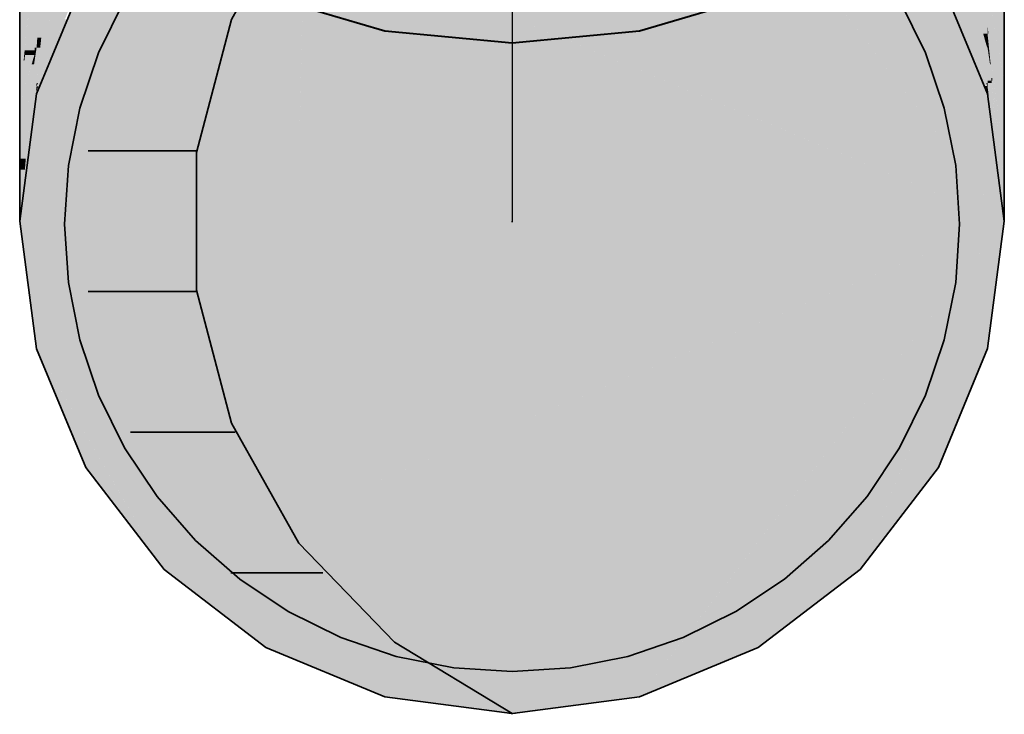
# Model space of a CAD drawing. Extents: x -123 to 597, y -160 to 584.
# Tile 21 of 207: x -41.03 to -38.83, y -7.91 to -6.36. Entities that reach past the tile are written whole.
import ezdxf
from ezdxf.lldxf.tags import DXFTag

# ---------------------------------------------------------------- set-up
doc = ezdxf.new("R2010")
doc.units = 0
doc.layers.get('0').update_dxf_attribs({"lineweight": 35})
doc.layers.add('S_Schmutzwasser', color=7, linetype='Continuous', lineweight=35, true_color=0xcc3300)
doc.layers.add('S_Schmutzwasser-Shading', color=7, linetype='Continuous', lineweight=35, true_color=0xcc3300)
tags = doc.linetypes.add('STRICHPUNKT2', pattern=[12.7, 6.35, -3.175, 0, -3.175]).pattern_tags.tags
tags[10:11] = [DXFTag(74, 4), DXFTag(75, 0), DXFTag(340, '0'), DXFTag(46, 0.0), DXFTag(50, 0.0), DXFTag(44, 0.0), DXFTag(45, 0.0)]
tags[8:9] = [DXFTag(74, 4), DXFTag(75, 0), DXFTag(340, '0'), DXFTag(46, 0.0), DXFTag(50, 0.0), DXFTag(44, 0.0), DXFTag(45, 0.0)]
tags[6:7] = [DXFTag(74, 4), DXFTag(75, 0), DXFTag(340, '0'), DXFTag(46, 0.0), DXFTag(50, 0.0), DXFTag(44, 0.0), DXFTag(45, 0.0)]
tags[4:5] = [DXFTag(74, 4), DXFTag(75, 0), DXFTag(340, '0'), DXFTag(46, 0.0), DXFTag(50, 0.0), DXFTag(44, 0.0), DXFTag(45, 0.0)]

# ---------------------------------------------------------------- blocks, each defined once
blk = doc.blocks.new('Shading-A07ALSD31N', base_point=(-38.8296, -5.7327))
at = {"layer": 'S_Schmutzwasser-Shading', "color": 22, "true_color": 0xcb3200}
for points in [[(-38.8295, -6.8086), (-39.6448, -5.7461), (-40.2142, -5.7461)], [(-38.8295, -6.8086), (-39.1517, -6.0308), (-39.4263, -6.0308)], [(-40.4024, -6.5239), (-40.9919, -6.5239), (-40.3938, -6.1606)], [(-40.9919, -6.5239), (-40.3938, -6.1606), (-40.7822, -6.1606)], [(-39.33, -6.6013), (-40.4042, -6.6013), (-40.3938, -6.1606)], [(-38.8295, -6.8086), (-39.674, -6.1606), (-40.3938, -6.1606)], [(-38.9475, -6.5239), (-38.9769, -6.2586), (-39.0573, -6.2586)], [(-38.867, -6.5239), (-38.9475, -6.5239), (-38.9769, -6.2586)], [(-40.9919, -6.5239), (-40.8681, -6.3094), (-40.9031, -6.3094)], [(-40.9919, -6.8086), (-41.0294, -6.8086), (-40.9919, -6.5239)], [(-40.4042, -6.6013), (-40.9919, -6.6013), (-40.9919, -6.5239)], [(-40.4042, -6.6013), (-40.4024, -6.5239), (-40.9919, -6.5239)], [(-38.8295, -6.8086), (-38.867, -6.5239), (-38.9475, -6.5239)], [(-40.414, -7.0172), (-40.9919, -7.0172), (-40.4042, -6.6013)], [(-40.9919, -7.0172), (-40.4042, -6.6013), (-40.9919, -6.6013)], [(-38.8295, -6.8086), (-40.4091, -6.8086), (-40.4042, -6.6013)], [(-38.8295, -6.8086), (-39.33, -6.6013), (-40.4042, -6.6013)], [(-40.9919, -7.0933), (-40.9919, -6.8086), (-41.0294, -6.8086)], [(-39.6906, -7.4694), (-40.4247, -7.4694), (-38.8295, -6.8086)], [(-39.3331, -7.0172), (-40.414, -7.0172), (-38.8295, -6.8086)], [(-40.414, -7.0172), (-38.8295, -6.8086), (-40.4091, -6.8086)], [(-39.6448, -7.8711), (-40.2142, -7.8711), (-38.8295, -6.8086)], [(-39.1517, -7.5864), (-39.4263, -7.5864), (-38.8295, -6.8086)], [(-38.867, -7.0933), (-38.9475, -7.0933), (-38.8295, -6.8086)], [(-40.4158, -7.0933), (-40.9919, -7.0933), (-40.414, -7.0172)], [(-40.9919, -7.0933), (-40.414, -7.0172), (-40.9919, -7.0172)], [(-40.4247, -7.4694), (-39.3331, -7.0172), (-40.414, -7.0172)], [(-40.7748, -7.4694), (-40.4158, -7.0933), (-40.9919, -7.0933)], [(-40.8388, -7.3586), (-40.8821, -7.3586), (-40.9919, -7.0933)], [(-40.4247, -7.4694), (-40.7748, -7.4694), (-40.4158, -7.0933)], [(-38.9769, -7.3586), (-39.0573, -7.3586), (-38.867, -7.0933)], [(-39.0573, -7.3586), (-38.867, -7.0933), (-38.9475, -7.0933)], [(-40.7073, -7.5864), (-40.8388, -7.3586), (-40.8821, -7.3586)], [(-39.1517, -7.5864), (-38.9769, -7.3586), (-39.0573, -7.3586)], [(-40.7073, -7.5864), (-40.4247, -7.4694), (-40.7748, -7.4694)], [(-40.4274, -7.5864), (-40.7073, -7.5864), (-40.4247, -7.4694)], [(-40.0966, -7.7809), (-40.432, -7.7809), (-39.6906, -7.4694)], [(-40.432, -7.7809), (-39.6906, -7.4694), (-40.4247, -7.4694)], [(-40.4795, -7.7613), (-40.4274, -7.5864), (-40.7073, -7.5864)], [(-40.4315, -7.7613), (-40.4795, -7.7613), (-40.4274, -7.5864)], [(-39.3795, -7.7613), (-39.5605, -7.7613), (-39.1517, -7.5864)], [(-39.5605, -7.7613), (-39.1517, -7.5864), (-39.4263, -7.5864)], [(-40.432, -7.7809), (-40.4315, -7.7613), (-40.4795, -7.7613)], [(-39.6448, -7.8711), (-39.3795, -7.7613), (-39.5605, -7.7613)], [(-40.2142, -7.8711), (-40.0966, -7.7809), (-40.432, -7.7809)], [(-39.9295, -7.9086), (-39.6448, -7.8711), (-40.2142, -7.8711)]]:
    blk.add_solid(points, dxfattribs=at)
at = {"layer": 'S_Schmutzwasser-Shading', "color": 26, "true_color": 0x6f1b00}
for points in [[(-38.8295, -6.4958), (-38.8296, -5.913), (-38.8499, -5.913)], [(-41.0295, -6.496), (-41.0129, -6.0197), (-41.0296, -6.0197)], [(-41.0295, -6.496), (-41.0045, -6.2751), (-41.0218, -6.2751)], [(-41.021, -6.4496), (-41.0243, -6.4496), (-41.0045, -6.2751)], [(-41.0168, -6.4267), (-41.0188, -6.4267), (-41.0025, -6.2751)], [(-41.0188, -6.4267), (-41.0025, -6.2751), (-41.0045, -6.2751)], [(-41.0168, -6.4267), (-40.9921, -6.2927), (-41.0041, -6.2927)], [(-38.8295, -6.4958), (-38.8366, -6.2925), (-38.867, -6.2925)], [(-41.021, -6.4496), (-41.0168, -6.4267), (-41.0188, -6.4267)], [(-41.0295, -6.496), (-41.021, -6.4496), (-41.0243, -6.4496)]]:
    blk.add_solid(points, dxfattribs=at)
at = {"layer": 'S_Schmutzwasser-Shading', "color": 26, "true_color": 0x7d1f00}
for points in [[(-38.8695, -6.4151), (-38.9367, -6.1723), (-38.9472, -6.1723)], [(-38.867, -6.3895), (-38.8766, -6.3895), (-38.9367, -6.1723)], [(-38.8695, -6.4151), (-38.9418, -6.1893), (-38.9769, -6.1893)], [(-40.9816, -6.3987), (-40.9077, -6.2431), (-40.9633, -6.2431)], [(-40.992, -6.4205), (-40.9829, -6.2927), (-40.9921, -6.2927)], [(-40.9816, -6.3987), (-40.9905, -6.3987), (-40.967, -6.2747)], [(-40.9905, -6.3987), (-40.967, -6.2747), (-40.9817, -6.2747)], [(-38.867, -6.3895), (-38.867, -6.2925), (-38.8982, -6.2925)], [(-40.992, -6.4205), (-40.9816, -6.3987), (-40.9905, -6.3987)], [(-38.8695, -6.4151), (-38.867, -6.3895), (-38.8766, -6.3895)], [(-38.867, -6.4151), (-38.8695, -6.4151), (-38.867, -6.3895)], [(-38.867, -6.4203), (-38.867, -6.4151), (-38.8695, -6.4151)]]:
    blk.add_solid(points, dxfattribs=at)
at = {"layer": 'S_Schmutzwasser-Shading', "color": 26, "true_color": 0x741d00}
for points in [[(-38.8695, -6.4151), (-38.897, -6.4151), (-38.9769, -6.1893)], [(-40.9493, -6.3987), (-40.9816, -6.3987), (-40.8822, -6.2392)], [(-40.9816, -6.3987), (-40.8822, -6.2392), (-40.9058, -6.2392)], [(-40.992, -6.5), (-40.8981, -6.2804), (-40.8995, -6.2804)], [(-38.867, -6.4998), (-38.9447, -6.2802), (-38.961, -6.2802)], [(-40.992, -6.5), (-40.9493, -6.3987), (-40.9816, -6.3987)], [(-40.9839, -6.4205), (-40.992, -6.4205), (-40.9816, -6.3987)], [(-40.992, -6.5), (-40.9839, -6.4205), (-40.992, -6.4205)], [(-38.8947, -6.4217), (-38.8695, -6.4151), (-38.897, -6.4151)], [(-38.867, -6.4217), (-38.8947, -6.4217), (-38.8695, -6.4151)], [(-38.867, -6.4998), (-38.867, -6.4217), (-38.8947, -6.4217)], [(-38.867, -6.4203), (-38.8675, -6.4203), (-38.8695, -6.4151)], [(-38.867, -6.4217), (-38.867, -6.4203), (-38.8675, -6.4203)]]:
    blk.add_solid(points, dxfattribs=at)
at = {"layer": 'S_Schmutzwasser-Shading', "color": 26, "true_color": 0x6a1a00}
for points in [[(-38.9052, -6.4334), (-38.9754, -6.2468), (-38.9769, -6.2468)], [(-38.9028, -6.4334), (-38.9052, -6.4334), (-38.9754, -6.2468)], [(-40.9884, -6.5168), (-40.992, -6.5168), (-40.8822, -6.2604)], [(-40.992, -6.5168), (-40.8822, -6.2604), (-40.8836, -6.2604)], [(-38.9052, -6.4334), (-38.9718, -6.2602), (-38.9769, -6.2602)], [(-40.9892, -6.5), (-40.992, -6.5), (-40.8981, -6.2804)], [(-40.9881, -6.5069), (-40.992, -6.5069), (-40.8981, -6.2804)], [(-38.8743, -6.5067), (-38.961, -6.2802), (-38.9624, -6.2802)], [(-38.867, -6.4998), (-38.8698, -6.4998), (-38.961, -6.2802)], [(-38.867, -6.5067), (-38.8743, -6.5067), (-38.961, -6.2802)], [(-40.992, -6.5168), (-40.9246, -6.3575), (-40.9288, -6.3575)], [(-38.867, -6.5255), (-38.9028, -6.4334), (-38.9052, -6.4334)], [(-40.992, -6.5069), (-40.9892, -6.5), (-40.992, -6.5)], [(-40.992, -6.5168), (-40.9881, -6.5069), (-40.992, -6.5069)], [(-38.867, -6.5255), (-38.867, -6.5067), (-38.8743, -6.5067)], [(-38.8698, -6.5), (-38.867, -6.4998), (-38.8698, -6.4998)], [(-38.867, -6.5), (-38.8698, -6.5), (-38.867, -6.4998)], [(-38.867, -6.5067), (-38.867, -6.5), (-38.8698, -6.5)], [(-40.992, -6.5257), (-40.9884, -6.5168), (-40.992, -6.5168)]]:
    blk.add_solid(points, dxfattribs=at)
at = {"layer": 'S_Schmutzwasser-Shading', "color": 26, "true_color": 0x6e1b00}
for points in [[(-40.9966, -6.4267), (-41.0168, -6.4267), (-40.9921, -6.2927)], [(-40.992, -6.4205), (-40.9964, -6.4205), (-40.9921, -6.2927)], [(-38.8629, -6.3691), (-38.867, -6.3691), (-38.867, -6.2925)], [(-38.8373, -6.4537), (-38.8584, -6.4537), (-38.867, -6.2925)], [(-38.8584, -6.4537), (-38.8629, -6.3691), (-38.867, -6.3691)], [(-38.8649, -6.3895), (-38.867, -6.3895), (-38.867, -6.3691)], [(-38.8584, -6.4537), (-38.8603, -6.4537), (-38.867, -6.3895)], [(-38.8584, -6.4537), (-38.8649, -6.3895), (-38.867, -6.3895)], [(-38.8649, -6.4093), (-38.867, -6.4093), (-38.867, -6.3895)], [(-40.9945, -6.4371), (-40.997, -6.4371), (-40.992, -6.4205)], [(-40.997, -6.4371), (-40.992, -6.4205), (-40.9964, -6.4205)], [(-38.8638, -6.4203), (-38.867, -6.4203), (-38.8649, -6.4093)], [(-38.867, -6.4203), (-38.8649, -6.4093), (-38.867, -6.4093)], [(-38.8645, -6.4368), (-38.8638, -6.4203), (-38.867, -6.4203)], [(-38.8621, -6.4368), (-38.8645, -6.4368), (-38.8638, -6.4203)], [(-41.0295, -6.5466), (-40.997, -6.4371), (-41.0179, -6.4371)], [(-41.0192, -6.4496), (-41.021, -6.4496), (-41.0168, -6.4267)], [(-40.997, -6.4371), (-41.0179, -6.4371), (-40.9966, -6.4267)], [(-41.0179, -6.4371), (-40.9966, -6.4267), (-41.0168, -6.4267)], [(-40.9977, -6.4579), (-41.0031, -6.4579), (-40.997, -6.4371)], [(-40.9977, -6.4579), (-40.9945, -6.4371), (-40.997, -6.4371)], [(-38.8614, -6.4577), (-38.8621, -6.4368), (-38.8645, -6.4368)], [(-38.8599, -6.4577), (-38.8614, -6.4577), (-38.8621, -6.4368)], [(-41.0259, -6.496), (-41.0295, -6.496), (-41.021, -6.4496)], [(-41.0277, -6.5299), (-41.0295, -6.5299), (-41.0192, -6.4496)], [(-41.0295, -6.5299), (-41.0192, -6.4496), (-41.021, -6.4496)], [(-41.0111, -6.5466), (-41.0295, -6.5466), (-40.9977, -6.4579)], [(-41.0295, -6.5466), (-40.9977, -6.4579), (-41.0031, -6.4579)], [(-38.8566, -6.4888), (-38.8599, -6.4577), (-38.8614, -6.4577)], [(-38.8566, -6.4888), (-38.8584, -6.4537), (-38.8603, -6.4537)], [(-38.8527, -6.4958), (-38.8373, -6.4537), (-38.8584, -6.4537)], [(-38.8486, -6.5266), (-38.8509, -6.5266), (-38.8584, -6.4537)], [(-38.8548, -6.4888), (-38.8566, -6.4888), (-38.8584, -6.4537)], [(-38.8295, -6.4958), (-38.8527, -6.4958), (-38.8373, -6.4537)], [(-38.8509, -6.5266), (-38.8548, -6.4888), (-38.8566, -6.4888)], [(-41.0295, -6.5299), (-41.0259, -6.496), (-41.0295, -6.496)], [(-38.8295, -6.6683), (-38.8295, -6.4958), (-38.8527, -6.4958)], [(-41.0295, -6.5466), (-41.0277, -6.5299), (-41.0295, -6.5299)], [(-38.8295, -6.6683), (-38.8486, -6.5266), (-38.8509, -6.5266)], [(-41.0295, -6.6685), (-41.0111, -6.5466), (-41.0295, -6.5466)]]:
    blk.add_solid(points, dxfattribs=at)
at = {"layer": 'S_Schmutzwasser-Shading', "color": 26, "true_color": 0x6b1a00}
for points in [[(-40.992, -6.4579), (-40.9977, -6.4579), (-40.992, -6.4205)], [(-38.8668, -6.4217), (-38.867, -6.4217), (-38.867, -6.4203)], [(-38.8615, -6.4577), (-38.8668, -6.4217), (-38.867, -6.4217)], [(-38.8612, -6.4591), (-38.8624, -6.4591), (-38.867, -6.4217)], [(-38.8581, -6.4944), (-38.867, -6.4944), (-38.867, -6.4217)], [(-38.8614, -6.4577), (-38.8615, -6.4577), (-38.8668, -6.4217)], [(-41.0161, -6.6685), (-41.0295, -6.6685), (-40.9977, -6.4579)], [(-40.992, -6.5), (-41.0014, -6.5), (-40.992, -6.4579)], [(-41.0014, -6.5), (-40.992, -6.4579), (-40.9977, -6.4579)], [(-38.8581, -6.4944), (-38.8612, -6.4591), (-38.8624, -6.4591)], [(-38.8612, -6.4591), (-38.8614, -6.4577), (-38.8615, -6.4577)], [(-38.8611, -6.4591), (-38.8612, -6.4591), (-38.8614, -6.4577)], [(-38.8566, -6.4888), (-38.8586, -6.4888), (-38.8612, -6.4591)], [(-38.8566, -6.4888), (-38.8611, -6.4591), (-38.8612, -6.4591)], [(-38.8581, -6.4944), (-38.8566, -6.4888), (-38.8586, -6.4888)], [(-38.856, -6.4944), (-38.8581, -6.4944), (-38.8566, -6.4888)], [(-38.8509, -6.5266), (-38.852, -6.5266), (-38.8566, -6.4888)], [(-38.8295, -6.7114), (-38.8315, -6.7114), (-38.8566, -6.4888)], [(-41.0182, -6.693), (-40.992, -6.5), (-41.0014, -6.5)], [(-38.8577, -6.4998), (-38.867, -6.4998), (-38.8581, -6.4944)], [(-38.867, -6.4998), (-38.8581, -6.4944), (-38.867, -6.4944)], [(-38.8407, -6.6928), (-38.8577, -6.4998), (-38.867, -6.4998)], [(-38.8295, -6.7293), (-38.856, -6.4944), (-38.8581, -6.4944)], [(-38.8339, -6.6928), (-38.8407, -6.6928), (-38.8581, -6.4944)], [(-38.8303, -6.7048), (-38.8509, -6.5266), (-38.852, -6.5266)], [(-38.8295, -6.6683), (-38.8339, -6.6683), (-38.8509, -6.5266)], [(-38.8295, -6.7048), (-38.8303, -6.7048), (-38.8509, -6.5266)], [(-41.0182, -6.693), (-41.0295, -6.693), (-41.0161, -6.6685)], [(-41.0295, -6.693), (-41.0161, -6.6685), (-41.0295, -6.6685)], [(-38.8295, -6.7048), (-38.8295, -6.6683), (-38.8339, -6.6683)], [(-41.0295, -6.7757), (-41.0182, -6.693), (-41.0295, -6.693)], [(-38.8358, -6.7293), (-38.8339, -6.6928), (-38.8407, -6.6928)], [(-38.8295, -6.7293), (-38.8358, -6.7293), (-38.8339, -6.6928)], [(-38.8295, -6.7114), (-38.8295, -6.7048), (-38.8303, -6.7048)], [(-38.8295, -6.7755), (-38.8295, -6.7293), (-38.8358, -6.7293)], [(-38.8295, -6.7293), (-38.8295, -6.7114), (-38.8315, -6.7114)]]:
    blk.add_solid(points, dxfattribs=at)
at = {"layer": 'S_Schmutzwasser-Shading', "color": 26, "true_color": 0x671900}
for points in [[(-41.0274, -6.7757), (-41.0295, -6.7757), (-40.992, -6.5069)], [(-41.0295, -6.7757), (-40.992, -6.5069), (-40.993, -6.5069)], [(-40.992, -6.5168), (-40.9933, -6.5168), (-40.992, -6.5069)], [(-40.992, -6.5069), (-40.993, -6.5069), (-40.992, -6.5)], [(-38.8661, -6.5067), (-38.867, -6.5067), (-38.867, -6.4998)], [(-38.8407, -6.6928), (-38.8424, -6.6928), (-38.867, -6.5067)], [(-38.8407, -6.6928), (-38.8661, -6.5067), (-38.867, -6.5067)], [(-38.8645, -6.5255), (-38.867, -6.5255), (-38.867, -6.5067)], [(-41.0284, -6.7912), (-41.0295, -6.7912), (-40.992, -6.5168)], [(-41.0295, -6.7912), (-40.992, -6.5168), (-40.9933, -6.5168)], [(-41.0281, -6.7996), (-41.0295, -6.7996), (-40.992, -6.5257)], [(-41.0295, -6.7996), (-40.992, -6.5257), (-40.9932, -6.5257)], [(-40.992, -6.5257), (-40.9932, -6.5257), (-40.992, -6.5168)], [(-38.832, -6.791), (-38.8645, -6.5255), (-38.867, -6.5255)], [(-38.8295, -6.791), (-38.832, -6.791), (-38.8645, -6.5255)], [(-38.8303, -6.7848), (-38.8407, -6.6928), (-38.8424, -6.6928)], [(-38.8295, -6.7755), (-38.8306, -6.7755), (-38.8407, -6.6928)], [(-38.8295, -6.7848), (-38.8303, -6.7848), (-38.8407, -6.6928)], [(-41.0295, -6.7912), (-41.0274, -6.7757), (-41.0295, -6.7757)], [(-38.8295, -6.7848), (-38.8295, -6.7755), (-38.8306, -6.7755)], [(-41.0295, -6.7996), (-41.0284, -6.7912), (-41.0295, -6.7912)], [(-38.8295, -6.8102), (-38.8295, -6.791), (-38.832, -6.791)], [(-38.8295, -6.791), (-38.8295, -6.7848), (-38.8303, -6.7848)], [(-41.0295, -6.8104), (-41.0281, -6.7996), (-41.0295, -6.7996)], [(-40.2135, -7.8712), (-40.2141, -7.8712), (-40.2141, -7.8711)], [(-40.2022, -7.8728), (-40.2141, -7.8728), (-40.2141, -7.8712)], [(-39.9302, -7.9086), (-40.2135, -7.8712), (-40.2141, -7.8712)], [(-39.941, -7.9087), (-40.2022, -7.8728), (-40.2141, -7.8728)], [(-39.9294, -7.9086), (-39.9302, -7.9086), (-40.2135, -7.8712)], [(-39.9294, -7.9087), (-39.941, -7.9087), (-40.2022, -7.8728)], [(-39.9285, -7.9086), (-39.9294, -7.9086), (-39.6447, -7.8712)], [(-39.9294, -7.9086), (-39.6447, -7.8712), (-39.6457, -7.8712)], [(-39.9178, -7.9087), (-39.9294, -7.9087), (-39.6447, -7.8727)], [(-39.9294, -7.9087), (-39.6447, -7.8727), (-39.6561, -7.8727)], [(-39.6447, -7.8727), (-39.6561, -7.8727), (-39.6447, -7.8712)], [(-39.6447, -7.8712), (-39.6457, -7.8712), (-39.6447, -7.8711)], [(-39.9294, -7.9102), (-39.9294, -7.9087), (-39.941, -7.9087)], [(-39.9294, -7.9087), (-39.9294, -7.9086), (-39.9302, -7.9086)], [(-39.9294, -7.9087), (-39.9285, -7.9086), (-39.9294, -7.9086)], [(-39.9294, -7.9102), (-39.9178, -7.9087), (-39.9294, -7.9087)]]:
    blk.add_solid(points, dxfattribs=at)
at = {"layer": 'S_Schmutzwasser-Shading', "color": 26, "true_color": 0x661900}
for points in [[(-41.0293, -6.8104), (-41.0295, -6.8104), (-41.0295, -6.8087)], [(-41.0281, -6.8195), (-41.0283, -6.8195), (-41.0295, -6.8104)], [(-41.0281, -6.8195), (-41.0293, -6.8104), (-41.0295, -6.8104)], [(-40.9922, -7.0934), (-41.0281, -6.8195), (-41.0283, -6.8195)], [(-40.992, -7.0934), (-40.9922, -7.0934), (-41.0281, -6.8195)], [(-38.8669, -7.0932), (-38.8669, -7.0932), (-38.8295, -6.8086)], [(-38.8669, -7.0932), (-38.8295, -6.8086), (-38.8295, -6.8086)], [(-38.8667, -7.0933), (-38.8669, -7.0933), (-38.8295, -6.8102)], [(-38.8669, -7.0933), (-38.8295, -6.8102), (-38.8297, -6.8102)], [(-38.8295, -6.8102), (-38.8297, -6.8102), (-38.8295, -6.8086)], [(-38.8295, -6.8086), (-38.8295, -6.8086), (-38.8295, -6.8085)], [(-40.992, -7.0951), (-40.992, -7.0934), (-40.9922, -7.0934)], [(-40.9913, -7.0951), (-40.992, -7.0951), (-40.992, -7.0934)], [(-40.8827, -7.3587), (-40.9913, -7.0951), (-40.992, -7.0951)], [(-40.8821, -7.3587), (-40.8827, -7.3587), (-40.9913, -7.0951)], [(-38.9767, -7.3585), (-38.9768, -7.3585), (-38.8669, -7.0933)], [(-38.9768, -7.3585), (-38.8669, -7.0933), (-38.867, -7.0933)], [(-38.9762, -7.3587), (-38.9768, -7.3587), (-38.8669, -7.0948)], [(-38.9768, -7.3587), (-38.8669, -7.0948), (-38.8676, -7.0948)], [(-38.8669, -7.0948), (-38.8676, -7.0948), (-38.8669, -7.0933)], [(-38.8669, -7.0933), (-38.867, -7.0933), (-38.8669, -7.0932)], [(-38.8669, -7.0933), (-38.8669, -7.0932), (-38.8669, -7.0932)], [(-38.8669, -7.0948), (-38.8667, -7.0933), (-38.8669, -7.0933)], [(-40.8821, -7.3603), (-40.8821, -7.3587), (-40.8827, -7.3587)], [(-40.8808, -7.3603), (-40.8821, -7.3603), (-40.8821, -7.3587)], [(-40.7072, -7.5865), (-40.7081, -7.5865), (-40.8821, -7.3587)], [(-40.8166, -7.4456), (-40.8808, -7.3603), (-40.8821, -7.3603)], [(-40.8157, -7.4456), (-40.8166, -7.4456), (-40.8808, -7.3603)], [(-39.1515, -7.5863), (-39.1516, -7.5863), (-38.9768, -7.3587)], [(-39.1516, -7.5863), (-38.9768, -7.3587), (-38.9769, -7.3587)], [(-39.1504, -7.5865), (-39.1516, -7.5865), (-38.9768, -7.3601)], [(-39.1516, -7.5865), (-38.9768, -7.3601), (-38.9779, -7.3601)], [(-38.9768, -7.3601), (-38.9779, -7.3601), (-38.9768, -7.3587)], [(-38.9768, -7.3587), (-38.9769, -7.3587), (-38.9768, -7.3585)], [(-38.9768, -7.3587), (-38.9767, -7.3585), (-38.9768, -7.3585)], [(-38.9768, -7.3601), (-38.9762, -7.3587), (-38.9768, -7.3587)], [(-40.7072, -7.5877), (-40.7076, -7.5877), (-40.8166, -7.4456)], [(-40.7072, -7.5877), (-40.8157, -7.4456), (-40.8166, -7.4456)], [(-40.7072, -7.5877), (-40.7072, -7.5865), (-40.7081, -7.5865)], [(-40.7072, -7.5881), (-40.7072, -7.5877), (-40.7076, -7.5877)], [(-40.7057, -7.5877), (-40.7072, -7.5877), (-40.7072, -7.5865)], [(-40.4794, -7.7613), (-40.4794, -7.7613), (-40.7072, -7.5865)], [(-40.7066, -7.5881), (-40.7072, -7.5881), (-40.7072, -7.5877)], [(-40.4797, -7.7613), (-40.7057, -7.5877), (-40.7072, -7.5877)], [(-40.4812, -7.7615), (-40.7066, -7.5881), (-40.7072, -7.5881)], [(-40.4794, -7.7615), (-40.4812, -7.7615), (-40.7066, -7.5881)], [(-40.4794, -7.7613), (-40.4797, -7.7613), (-40.7057, -7.5877)], [(-39.3792, -7.7612), (-39.3794, -7.7612), (-39.1516, -7.5865)], [(-39.3794, -7.7612), (-39.1516, -7.5865), (-39.1518, -7.5865)], [(-39.3774, -7.7613), (-39.3794, -7.7613), (-39.1516, -7.588)], [(-39.3794, -7.7613), (-39.1516, -7.588), (-39.1535, -7.588)], [(-39.1516, -7.588), (-39.1535, -7.588), (-39.1516, -7.5865)], [(-39.1516, -7.5865), (-39.1518, -7.5865), (-39.1516, -7.5863)], [(-39.1516, -7.5865), (-39.1515, -7.5863), (-39.1516, -7.5863)], [(-39.1516, -7.588), (-39.1504, -7.5865), (-39.1516, -7.5865)], [(-40.4794, -7.7629), (-40.4794, -7.7615), (-40.4812, -7.7615)], [(-40.4794, -7.7615), (-40.4794, -7.7613), (-40.4797, -7.7613)], [(-40.4789, -7.7615), (-40.4794, -7.7615), (-40.4794, -7.7613)], [(-40.432, -7.7809), (-40.4793, -7.7613), (-40.4794, -7.7613)], [(-40.4793, -7.7613), (-40.4794, -7.7613), (-40.4794, -7.7613)], [(-40.4794, -7.7613), (-40.4794, -7.7613), (-40.4794, -7.7613)], [(-40.476, -7.7629), (-40.4794, -7.7629), (-40.4794, -7.7615)], [(-40.432, -7.7809), (-40.4324, -7.7809), (-40.4794, -7.7615)], [(-40.432, -7.7809), (-40.4789, -7.7615), (-40.4794, -7.7615)], [(-40.2914, -7.8407), (-40.476, -7.7629), (-40.4794, -7.7629)], [(-40.4319, -7.7809), (-40.432, -7.7809), (-40.4793, -7.7613)], [(-40.2876, -7.8407), (-40.2914, -7.8407), (-40.476, -7.7629)], [(-39.6443, -7.8711), (-39.6447, -7.8711), (-39.3794, -7.7613)], [(-39.6447, -7.8711), (-39.3794, -7.7613), (-39.3798, -7.7613)], [(-39.641, -7.8712), (-39.6447, -7.8712), (-39.3794, -7.7628)], [(-39.6447, -7.8712), (-39.3794, -7.7628), (-39.383, -7.7628)], [(-39.3794, -7.7628), (-39.383, -7.7628), (-39.3794, -7.7613)], [(-39.3794, -7.7613), (-39.3798, -7.7613), (-39.3794, -7.7612)], [(-39.3794, -7.7613), (-39.3792, -7.7612), (-39.3794, -7.7612)], [(-39.3794, -7.7628), (-39.3774, -7.7613), (-39.3794, -7.7613)], [(-40.2876, -7.8407), (-40.432, -7.7809), (-40.4324, -7.7809)], [(-40.4207, -7.7856), (-40.4208, -7.7856), (-40.432, -7.7809)], [(-40.4207, -7.7856), (-40.4319, -7.7809), (-40.432, -7.7809)], [(-40.2876, -7.8407), (-40.4207, -7.7856), (-40.4208, -7.7856)], [(-40.2874, -7.8407), (-40.2876, -7.8407), (-40.4207, -7.7856)], [(-40.2141, -7.8728), (-40.2876, -7.8407), (-40.2914, -7.8407)], [(-40.2141, -7.8712), (-40.2177, -7.8712), (-40.2876, -7.8407)], [(-40.2141, -7.8711), (-40.2143, -7.8711), (-40.2876, -7.8407)], [(-40.2141, -7.8711), (-40.2874, -7.8407), (-40.2876, -7.8407)], [(-40.2141, -7.8728), (-40.2141, -7.8712), (-40.2177, -7.8712)], [(-40.2141, -7.8712), (-40.2141, -7.8711), (-40.2143, -7.8711)], [(-39.6447, -7.8712), (-39.6443, -7.8711), (-39.6447, -7.8711)], [(-39.6447, -7.8727), (-39.641, -7.8712), (-39.6447, -7.8712)]]:
    blk.add_solid(points, dxfattribs=at)
blk = doc.blocks.new('Fallleitung Abwasser-A07ALSLY1N', base_point=(-40.9295, -7.8148))
at = {"color": 0, "lineweight": -2}
for p, q in [((-40.7955, -6.3148), (-40.8534, -6.4321)), ((-39.0056, -6.4321), (-39.0635, -6.3148)), ((-40.8534, -6.4321), (-40.8954, -6.556)), ((-38.9636, -6.556), (-39.0056, -6.4321)), ((-40.8954, -6.556), (-40.9209, -6.6843)), ((-38.938, -6.6843), (-38.9636, -6.556)), ((-40.9209, -6.6843), (-40.9295, -6.8148)), ((-38.9295, -6.8148), (-38.938, -6.6843)), ((-40.9295, -6.8148), (-40.9209, -6.9453)), ((-38.938, -6.9453), (-38.9295, -6.8148)), ((-40.9209, -6.9453), (-40.8954, -7.0736)), ((-38.9636, -7.0736), (-38.938, -6.9453)), ((-40.8954, -7.0736), (-40.8534, -7.1975)), ((-39.0056, -7.1975), (-38.9636, -7.0736)), ((-40.8534, -7.1975), (-40.7955, -7.3148)), ((-39.0635, -7.3148), (-39.0056, -7.1975)), ((-40.7955, -7.3148), (-40.7228, -7.4236)), ((-39.1361, -7.4236), (-39.0635, -7.3148)), ((-40.7228, -7.4236), (-40.6366, -7.5219)), ((-39.2224, -7.5219), (-39.1361, -7.4236)), ((-40.6366, -7.5219), (-40.5382, -7.6082)), ((-39.3207, -7.6082), (-39.2224, -7.5219)), ((-40.5382, -7.6082), (-40.4295, -7.6808)), ((-39.4295, -7.6808), (-39.3207, -7.6082)), ((-40.4295, -7.6808), (-40.3122, -7.7387)), ((-39.5468, -7.7387), (-39.4295, -7.6808)), ((-40.3122, -7.7387), (-40.1883, -7.7807)), ((-39.6707, -7.7807), (-39.5468, -7.7387)), ((-40.1883, -7.7807), (-40.06, -7.8063)), ((-39.799, -7.8063), (-39.6707, -7.7807)), ((-40.06, -7.8063), (-39.9295, -7.8148)), ((-39.9295, -7.8148), (-39.799, -7.8063))]:
    blk.add_line(p, q, dxfattribs=at)
blk = doc.blocks.new('KG-Bogen 45°-A07ALSMM1N', base_point=(-41.0298, -6.41))
at = {"color": 0, "linetype": 'ByBlock', "lineweight": -2, "ltscale": 0.35}
for p, q in [((-41.0298, -3.4913), (-40.9923, -3.4884)), ((-40.9923, -3.4941), (-41.0298, -3.4913)), ((-41.0298, -3.4913), (-41.0297, -4.7352)), ((-40.9923, -3.4884), (-40.8824, -3.4858)), ((-40.8824, -3.4968), (-40.9923, -3.4941)), ((-40.8824, -3.4858), (-40.7076, -3.4835)), ((-40.7076, -3.499), (-40.8824, -3.4968)), ((-40.7076, -3.4835), (-40.4798, -3.4817)), ((-40.4798, -3.4817), (-40.2145, -3.4806)), ((-40.2145, -3.4806), (-39.9298, -3.4802)), ((-39.9298, -3.4802), (-39.6451, -3.4805)), ((-39.6451, -3.4805), (-39.3798, -3.4816)), ((-39.3798, -3.4816), (-39.152, -3.4833)), ((-39.152, -3.4833), (-38.9772, -3.4856)), ((-38.9772, -3.4966), (-39.152, -3.4989)), ((-38.9772, -3.4856), (-38.8673, -3.4882)), ((-38.8673, -3.4939), (-38.9772, -3.4966)), ((-38.8673, -3.4882), (-38.8298, -3.4911)), ((-38.8298, -3.4911), (-38.8673, -3.4939)), ((-38.8298, -3.4911), (-38.8297, -4.735)), ((-40.4798, -3.5007), (-40.7076, -3.499)), ((-40.2145, -3.5018), (-40.4798, -3.5007)), ((-39.9298, -3.5022), (-40.2145, -3.5018)), ((-39.6451, -3.5018), (-39.9298, -3.5022)), ((-39.3798, -3.5006), (-39.6451, -3.5018)), ((-39.152, -3.4989), (-39.3798, -3.5006)), ((-41.0297, -4.7352), (-41.0297, -5.0195)), ((-38.8297, -4.735), (-38.8297, -5.0193)), ((-40.2144, -4.8657), (-39.9297, -4.8389)), ((-39.9297, -4.8389), (-39.645, -4.8656)), ((-40.4797, -4.9442), (-40.2144, -4.8657)), ((-39.645, -4.8656), (-39.3797, -4.9441)), ((-40.7075, -5.0691), (-40.4797, -4.9442)), ((-39.3797, -4.9441), (-39.1518, -5.0689)), ((-41.0297, -5.0195), (-41.0296, -5.2837)), ((-38.8297, -5.0193), (-38.8296, -5.2835)), ((-40.8823, -5.2318), (-40.7075, -5.0691)), ((-39.1518, -5.0689), (-38.977, -5.2316)), ((-40.9921, -5.4212), (-40.8823, -5.2318)), ((-38.977, -5.2316), (-38.8671, -5.421)), ((-41.0296, -5.2837), (-41.0296, -5.5098)), ((-38.8296, -5.2835), (-38.8296, -5.5095)), ((-41.0296, -5.6246), (-40.9921, -5.4212)), ((-38.8671, -5.421), (-38.8296, -5.6243)), ((-41.0296, -5.5098), (-41.0296, -5.6246)), ((-38.8296, -5.5095), (-38.8296, -5.6243)), ((-40.9921, -5.8279), (-41.0296, -5.6246)), ((-38.8296, -5.6243), (-38.8671, -5.8277)), ((-40.8822, -6.0173), (-40.9921, -5.8279)), ((-38.8671, -5.8277), (-38.9769, -6.0171)), ((-40.7074, -6.18), (-40.8822, -6.0173)), ((-38.9769, -6.0171), (-39.1517, -6.1798)), ((-40.4795, -6.3048), (-40.7074, -6.18)), ((-39.1517, -6.1798), (-39.3795, -6.3047)), ((-40.2142, -6.3833), (-40.4795, -6.3048)), ((-39.3795, -6.3047), (-39.6448, -6.3832)), ((-39.9295, -6.41), (-40.2142, -6.3833)), ((-39.6448, -6.3832), (-39.9295, -6.41))]:
    blk.add_line(p, q, dxfattribs=at)
at = {"color": 0, "linetype": 'STRICHPUNKT2', "lineweight": 25, "ltscale": 0.25}
for p, q in [((-39.9298, -3.4912), (-39.9297, -4.7351)), ((-39.9297, -4.7351), (-39.9297, -5.0194)), ((-39.9297, -5.0194), (-39.9296, -5.2836)), ((-39.9296, -5.2836), (-39.9296, -5.5097)), ((-39.9296, -5.5097), (-39.9296, -5.6245))]:
    blk.add_line(p, q, dxfattribs=at)
blk = doc.blocks.new('KG-Bogen 45°-A07ALSMO1N', base_point=(-41.0296, -7.9086))
at = {"color": 0, "linetype": 'ByBlock', "lineweight": -2, "ltscale": 0.35}
for p, q in [((-40.2144, -4.8663), (-39.9297, -4.8395)), ((-39.9297, -4.8395), (-39.645, -4.8663)), ((-40.4797, -4.9448), (-40.2144, -4.8663)), ((-39.645, -4.8663), (-39.3797, -4.9447)), ((-40.7075, -5.0697), (-40.4797, -4.9448)), ((-39.3797, -4.9447), (-39.1518, -5.0695)), ((-40.8823, -5.2324), (-40.7075, -5.0697)), ((-39.1518, -5.0695), (-38.977, -5.2322)), ((-40.9921, -5.4219), (-40.8823, -5.2324)), ((-38.977, -5.2322), (-38.8671, -5.4217)), ((-41.0296, -5.6252), (-40.9921, -5.4219)), ((-38.8671, -5.4217), (-38.8296, -5.625)), ((-40.9921, -5.8285), (-41.0296, -5.6252)), ((-41.0296, -5.6252), (-41.0295, -6.496)), ((-38.8296, -5.625), (-38.8671, -5.8283)), ((-38.8296, -5.625), (-38.8295, -6.4958)), ((-40.2143, -5.7462), (-39.9296, -5.7087)), ((-39.9296, -5.7087), (-39.6449, -5.7461)), ((-40.4796, -5.8561), (-40.2143, -5.7462)), ((-39.6449, -5.7461), (-39.3796, -5.856)), ((-40.8822, -6.0179), (-40.9921, -5.8285)), ((-38.8671, -5.8283), (-38.9769, -6.0178)), ((-40.7074, -6.0309), (-40.4796, -5.8561)), ((-39.3796, -5.856), (-39.1517, -6.0308)), ((-40.7074, -6.1806), (-40.8822, -6.0179)), ((-38.9769, -6.0178), (-39.1517, -6.1805)), ((-40.8822, -6.2587), (-40.7074, -6.0309)), ((-39.1517, -6.0308), (-38.9769, -6.2586)), ((-40.4795, -6.3054), (-40.7074, -6.1806)), ((-39.1517, -6.1805), (-39.3795, -6.3053)), ((-40.992, -6.524), (-40.8822, -6.2587)), ((-38.9769, -6.2586), (-38.867, -6.5238)), ((-40.2142, -6.3839), (-40.4795, -6.3054)), ((-39.3795, -6.3053), (-39.6448, -6.3838)), ((-39.9295, -6.4106), (-40.2142, -6.3839)), ((-39.6448, -6.3838), (-39.9295, -6.4106)), ((-41.0295, -6.496), (-41.0295, -6.6685)), ((-38.8295, -6.4958), (-38.8295, -6.6683)), ((-41.0295, -6.8087), (-40.992, -6.524)), ((-38.867, -6.5238), (-38.8295, -6.8085)), ((-41.0295, -6.6685), (-41.0295, -6.7757)), ((-38.8295, -6.6683), (-38.8295, -6.7755)), ((-41.0295, -6.7757), (-41.0295, -6.8104)), ((-38.8295, -6.7755), (-38.8295, -6.8102)), ((-40.992, -7.0934), (-41.0295, -6.8087)), ((-38.8295, -6.8085), (-38.8669, -7.0932)), ((-40.8821, -7.3587), (-40.992, -7.0934)), ((-38.8669, -7.0932), (-38.9768, -7.3585)), ((-40.7072, -7.5865), (-40.8821, -7.3587)), ((-38.9768, -7.3585), (-39.1516, -7.5863)), ((-40.4794, -7.7613), (-40.7072, -7.5865)), ((-39.1516, -7.5863), (-39.3794, -7.7612)), ((-40.2141, -7.8711), (-40.4794, -7.7613)), ((-39.3794, -7.7612), (-39.6447, -7.8711)), ((-39.9294, -7.9086), (-40.2141, -7.8711)), ((-39.6447, -7.8711), (-39.9294, -7.9086))]:
    blk.add_line(p, q, dxfattribs=at)
at = {"color": 0, "linetype": 'STRICHPUNKT2', "lineweight": 25, "ltscale": 0.25}
for p, q in [((-39.9296, -5.6251), (-39.9295, -6.4959)), ((-39.9295, -6.4959), (-39.9295, -6.6684)), ((-39.9295, -6.6684), (-39.9295, -6.7756)), ((-39.9295, -6.7756), (-39.9295, -6.8103)), ((-39.9295, -6.8103), (-39.9295, -6.8086))]:
    blk.add_line(p, q, dxfattribs=at)
at = {"color": 0, "lineweight": -2}
for p, q in [((-39.9295, -5.7086), (-40.1922, -5.8683)), ((-40.1922, -5.8683), (-40.4059, -6.0894)), ((-40.5579, -6.0229), (-40.3526, -6.0229)), ((-40.4059, -6.0894), (-40.5567, -6.3574)), ((-40.7819, -6.3372), (-40.5483, -6.3372)), ((-40.5567, -6.3574), (-40.6346, -6.6549)), ((-40.8767, -6.6515), (-40.6341, -6.6515)), ((-40.6346, -6.6549), (-40.6346, -6.9624)), ((-40.8767, -6.9658), (-40.6341, -6.9658)), ((-40.6346, -6.9624), (-40.5567, -7.2598)), ((-40.5567, -7.2598), (-40.4059, -7.5278)), ((-40.7819, -7.2801), (-40.5483, -7.2801)), ((-40.4059, -7.5278), (-40.1922, -7.7489)), ((-40.5579, -7.5943), (-40.3526, -7.5943)), ((-40.1922, -7.7489), (-39.9295, -7.9086))]:
    blk.add_line(p, q, dxfattribs=at)

msp = doc.modelspace()

# ---------------------------------------------------------------- block references
at = {"layer": 'S_Schmutzwasser', "ltscale": 0.35}
for name, p in [('Fallleitung Abwasser-A07ALSLY1N', (-40.9295, -7.8148)), ('KG-Bogen 45°-A07ALSMM1N', (-41.0298, -6.41)), ('KG-Bogen 45°-A07ALSMO1N', (-41.0296, -7.9086))]:
    msp.add_blockref(name, p, dxfattribs=at)
at = {"layer": 'S_Schmutzwasser'}
msp.add_blockref('Shading-A07ALSD31N', (-38.8296, -5.7327), dxfattribs=at)

doc.saveas('drawing.dxf')
